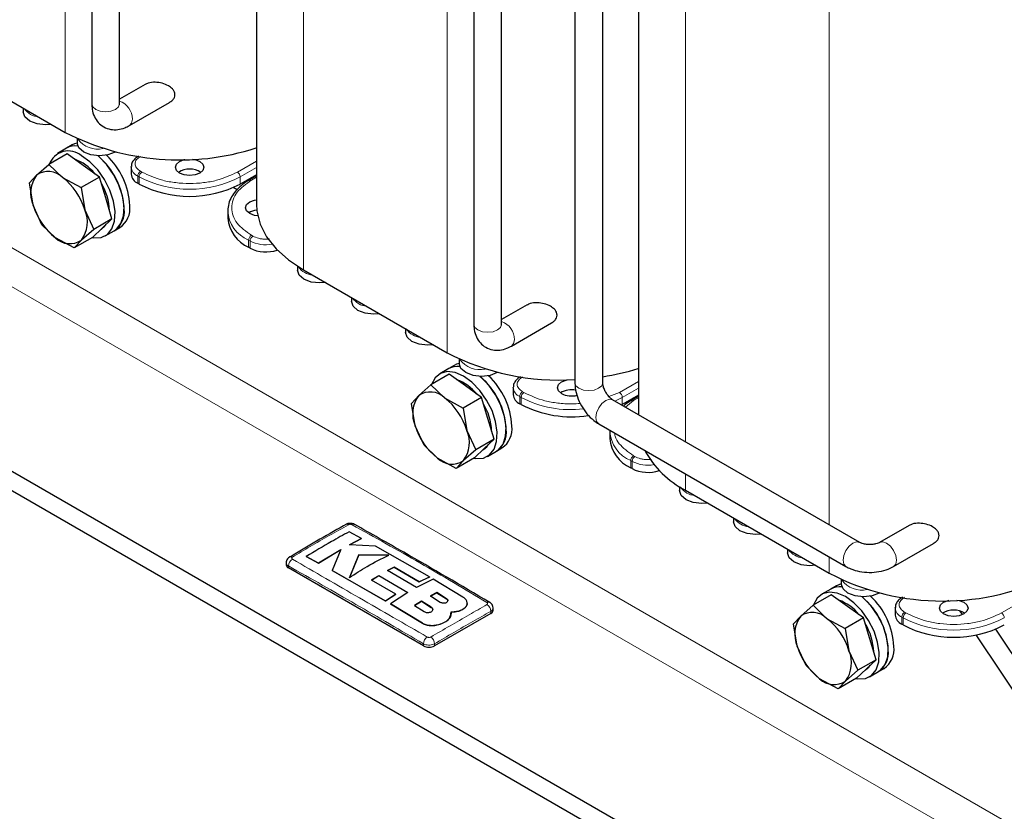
# Model space of a CAD drawing. Header units: millimetres. Extents: x 5 to 418, y 2 to 292.
# Tile 22 of 48: x 239 to 282, y 57 to 92. Entities that reach past the tile are written whole.
import ezdxf

# ---------------------------------------------------------------- set-up
doc = ezdxf.new("R2010")
doc.units = ezdxf.units.MM

msp = doc.modelspace()

# ---------------------------------------------------------------- linework, layer by layer
at = {"color": 7, "linetype": 'Continuous', "lineweight": 25}
for p, q in [((241.7057, 114.1695), (241.7057, 88.5056)), ((242.9307, 88.5056), (242.9307, 113.966)), ((248.959, 110.2308), (248.959, 84.076)), ((258.5349, 103.8826), (258.5349, 78.7903)), ((259.7599, 78.7903), (259.7599, 103.8826)), ((262.9897, 101.8825), (262.9897, 76.2187)), ((264.2147, 76.2187), (264.2147, 101.8825)), ((265.7882, 100.5156), (265.7882, 74.8066)), ((234.2007, 90.9052), (240.5363, 87.2477)), ((244.052, 89.3564), (242.9307, 88.7091)), ((243.3669, 87.5464), (245.1265, 88.5622)), ((238.6901, 88.3135), (238.6901, 88.1477)), ((241.066, 86.9714), (241.066, 86.7761)), ((240.6001, 86.5508), (240.2041, 86.3222)), ((240.8476, 86.6937), (240.6001, 86.5508)), ((242.75, 86.3825), (242.739, 86.3761)), ((240.6243, 86.3015), (239.8192, 85.8367)), ((241.3333, 85.79), (240.6243, 86.3015)), ((239.2775, 85.364), (239.8192, 85.8367)), ((239.8192, 85.8367), (240.4176, 85.2613)), ((242.0422, 85.2784), (241.3333, 85.79)), ((243.4419, 85.7189), (243.4424, 85.7367)), ((243.4419, 85.7189), (243.4419, 85.4045)), ((238.9568, 85.0189), (239.2775, 85.364)), ((239.124, 84.0347), (238.9568, 85.0189)), ((240.4176, 85.2613), (241.237, 84.8136)), ((242.0422, 85.2784), (241.237, 84.8136)), ((242.3199, 84.3579), (242.0422, 85.2784)), ((248.959, 85.3807), (248.2456, 84.9688)), ((248.959, 85.3256), (248.6531, 85.149)), ((248.6531, 85.149), (248.6552, 85.1501)), ((248.7508, 85.2054), (248.7031, 85.2329)), ((241.237, 84.8136), (241.4042, 83.8293)), ((243.7908, 84.9688), (243.7289, 85.0045)), ((248.1068, 84.7199), (247.9423, 84.8149)), ((242.5976, 83.4375), (242.3199, 84.3579)), ((239.5122, 83.1781), (239.124, 84.0347)), ((241.4042, 83.8293), (241.7925, 82.9727)), ((247.6942, 83.783), (247.6942, 83.4686)), ((242.5976, 83.4375), (241.7925, 82.9727)), ((242.1665, 83.0286), (242.5976, 83.4375)), ((240.1106, 82.6027), (239.5122, 83.1781)), ((241.7925, 82.9727), (241.2508, 82.5)), ((241.7353, 82.6197), (242.1665, 83.0286)), ((242.115, 82.9798), (242.129, 82.9879)), ((242.304, 82.6848), (242.6999, 82.9134)), ((242.6999, 82.9134), (242.9474, 83.0563)), ((240.9301, 82.1549), (240.1106, 82.6027)), ((241.7353, 82.6197), (240.9301, 82.1549)), ((241.2508, 82.5), (240.9301, 82.1549)), ((281.0005, 47.5846), (220.8611, 82.3023)), ((248.6787, 82.1471), (248.6168, 82.1828)), ((281.0005, 46.7272), (220.8611, 81.445)), ((250.7675, 81.3498), (250.7675, 81.1756)), ((251.0298, 81.19), (257.3655, 77.5325)), ((253.1434, 79.9698), (253.1434, 79.804)), ((260.8812, 79.6411), (259.7599, 78.9938)), ((255.5193, 78.5983), (255.5193, 78.4324)), ((260.1961, 77.8311), (261.9556, 78.8469)), ((257.8952, 77.2561), (257.8952, 77.0609)), ((257.4293, 76.8355), (257.0333, 76.6069)), ((257.6767, 76.9784), (257.4293, 76.8355)), ((257.4535, 76.5863), (256.6483, 76.1214)), ((258.1624, 76.0747), (257.4535, 76.5863)), ((259.5792, 76.6672), (259.5681, 76.6608)), ((262.9773, 76.3524), (262.9897, 76.3508)), ((256.1066, 75.6488), (256.6483, 76.1214)), ((256.6483, 76.1214), (257.2467, 75.5461)), ((258.8713, 75.5631), (258.1624, 76.0747)), ((260.271, 76.0037), (260.2715, 76.0214)), ((260.271, 76.0037), (260.271, 75.6893)), ((255.7859, 75.3037), (256.1066, 75.6488)), ((257.2467, 75.5461), (258.0661, 75.0983)), ((258.8713, 75.5631), (258.0661, 75.0983)), ((259.1491, 74.6427), (258.8713, 75.5631)), ((265.7882, 75.6654), (265.0747, 75.2535)), ((265.7882, 75.6104), (265.4822, 75.4337)), ((265.5799, 75.4901), (265.5322, 75.5176)), ((255.9531, 74.3194), (255.7859, 75.3037)), ((258.0661, 75.0983), (258.2334, 74.1141)), ((260.6199, 75.2535), (260.5581, 75.2893)), ((275.5403, 69.1768), (264.6508, 75.4631)), ((265.4822, 75.4337), (265.4843, 75.4349)), ((259.4268, 73.7222), (259.1491, 74.6427)), ((256.3414, 73.4628), (255.9531, 74.3194)), ((264.0384, 74.4022), (274.9278, 68.1159)), ((258.2334, 74.1141), (258.6216, 73.2574)), ((264.5233, 74.0678), (264.5233, 73.7534)), ((256.9398, 72.8874), (256.3414, 73.4628)), ((258.5644, 72.9045), (258.9956, 73.3134)), ((259.4268, 73.7222), (258.6216, 73.2574)), ((258.9956, 73.3134), (259.4268, 73.7222)), ((259.5291, 73.1981), (259.7766, 73.341)), ((257.7592, 72.4397), (256.9398, 72.8874)), ((258.5644, 72.9045), (257.7592, 72.4397)), ((258.6216, 73.2574), (258.0799, 72.7847)), ((258.9442, 73.2646), (258.9581, 73.2727)), ((259.1331, 72.9695), (259.5291, 73.1981)), ((258.0799, 72.7847), (257.7592, 72.4397)), ((265.5078, 72.4318), (265.4459, 72.4675)), ((267.5967, 71.6345), (267.5967, 71.4603)), ((267.8589, 71.4747), (274.1946, 67.8172)), ((269.9725, 70.2546), (269.9725, 70.0887)), ((277.7103, 69.9258), (276.4128, 69.1768)), ((253.5834, 69.3505), (253.0391, 69.6452)), ((253.0556, 69.0709), (253.5834, 69.3505)), ((253.5834, 69.3448), (253.0556, 69.0651)), ((254.2028, 69.0113), (253.0556, 69.0709)), ((253.5834, 69.3505), (253.5834, 69.3448)), ((256.5781, 67.6557), (254.2028, 69.0113)), ((277.0252, 68.1159), (278.7848, 69.1317)), ((251.1549, 68.5586), (251.6989, 68.2652)), ((251.1549, 68.5586), (251.1549, 68.5528)), ((251.6989, 68.2594), (251.1549, 68.5528)), ((251.6989, 68.2652), (252.6836, 68.8631)), ((252.6836, 68.8574), (251.6989, 68.2594)), ((252.6836, 68.8631), (252.2981, 67.9381)), ((253.476, 68.6361), (253.0583, 67.6283)), ((253.0583, 67.6225), (253.476, 68.6304)), ((254.7932, 68.6226), (253.476, 68.6361)), ((253.476, 68.6361), (253.476, 68.6304)), ((253.476, 68.6304), (254.7932, 68.6169)), ((272.3484, 68.883), (272.3484, 68.7172)), ((250.2714, 68.2826), (250.2714, 68.1938)), ((251.6989, 68.2652), (251.6989, 68.2594)), ((256.3137, 64.622), (250.374, 68.0509)), ((252.2981, 67.9381), (254.6494, 66.5985)), ((252.2981, 67.9381), (252.2981, 67.9324)), ((254.6494, 66.5927), (252.2981, 67.9324)), ((254.0308, 67.5186), (254.3464, 67.7156)), ((254.3464, 67.7099), (254.0308, 67.5129)), ((254.3464, 67.7156), (255.6279, 66.9629)), ((254.3464, 67.7156), (254.3464, 67.7099)), ((255.6279, 66.9572), (254.3464, 67.7099)), ((254.7357, 67.9388), (255.0212, 68.0882)), ((255.0212, 68.0824), (254.7357, 67.9331)), ((256.0176, 67.1861), (254.7357, 67.9388)), ((255.0212, 68.0882), (256.131, 67.4403)), ((255.0212, 68.0882), (255.0212, 68.0824)), ((256.131, 67.4346), (255.0212, 68.0824)), ((255.0959, 66.8974), (254.0308, 67.5186)), ((256.7501, 67.5539), (256.0176, 67.1861)), ((256.131, 67.4403), (256.5781, 67.6557)), ((256.5781, 67.65), (256.131, 67.4346)), ((256.131, 67.4403), (256.131, 67.4346)), ((256.5781, 67.6557), (256.5781, 67.65)), ((258.0593, 66.7644), (256.7501, 67.5539)), ((274.5059, 67.2631), (274.2584, 67.1203)), ((274.7243, 67.5409), (274.7243, 67.3456)), ((254.6494, 66.5985), (255.0959, 66.8974)), ((255.0959, 66.8917), (254.6494, 66.5927)), ((255.6279, 66.9629), (254.8659, 66.4702)), ((255.0959, 66.8974), (255.0959, 66.8917)), ((256.9031, 66.9665), (256.6269, 66.8181)), ((256.6269, 66.8124), (256.9031, 66.9608)), ((256.6269, 66.8181), (257.0578, 66.5476)), ((257.334, 66.6983), (256.9031, 66.9665)), ((256.9031, 66.9665), (256.9031, 66.9608)), ((256.9031, 66.9608), (257.334, 66.6926)), ((274.2826, 66.871), (273.4775, 66.4062)), ((274.2584, 67.1203), (273.8624, 66.8917)), ((274.9916, 66.3594), (274.2826, 66.871)), ((276.4083, 66.9519), (276.3973, 66.9456)), ((254.6494, 66.5985), (254.6494, 66.5927)), ((254.8659, 66.4702), (256.2709, 65.62)), ((254.8659, 66.4702), (254.8659, 66.4644)), ((256.2709, 65.6142), (254.8659, 66.4644)), ((256.2315, 66.5914), (255.916, 66.3983)), ((255.916, 66.3926), (256.2315, 66.5857)), ((255.916, 66.3983), (256.3468, 66.1298)), ((256.6624, 66.3205), (256.2315, 66.5914)), ((256.2315, 66.5914), (256.2315, 66.5857)), ((256.2315, 66.5857), (256.6624, 66.3148)), ((258.2465, 66.4915), (258.2465, 66.4973)), ((272.9357, 65.9335), (273.4775, 66.4062)), ((273.4775, 66.4062), (274.0758, 65.8308)), ((275.7005, 65.8479), (274.9916, 66.3594)), ((259.2835, 66.0507), (256.8086, 64.622)), ((257.5097, 65.9251), (257.5432, 66.1165)), ((257.5354, 66.0663), (257.5097, 65.9194)), ((257.5467, 66.0656), (257.5467, 66.0713)), ((258.0593, 66.2377), (258.0593, 66.232)), ((259.386, 66.1936), (259.386, 66.2824)), ((272.6151, 65.5884), (272.9357, 65.9335)), ((277.1002, 66.2884), (277.1007, 66.3061)), ((277.1002, 66.2884), (277.1002, 65.974)), ((280.0644, 65.9947), (279.9616, 66.1483)), ((256.9189, 65.5381), (256.9189, 65.5324)), ((257.5097, 65.9251), (257.5097, 65.9194)), ((272.7823, 64.6042), (272.6151, 65.5884)), ((274.0758, 65.8308), (274.8953, 65.3831)), ((275.7005, 65.8479), (274.8953, 65.3831)), ((275.9782, 64.9274), (275.7005, 65.8479)), ((277.4491, 65.5383), (277.3872, 65.574)), ((274.8953, 65.3831), (275.0625, 64.3988)), ((288.7964, 52.9424), (280.6647, 65.0975)), ((289.5388, 53.371), (281.524, 65.3513)), ((276.2559, 64.007), (275.9782, 64.9274)), ((273.1705, 63.7475), (272.7823, 64.6042)), ((275.0625, 64.3988), (275.4507, 63.5422)), ((276.2559, 64.007), (275.4507, 63.5422)), ((275.8247, 63.5981), (276.2559, 64.007)), ((273.7689, 63.1722), (273.1705, 63.7475)), ((275.4507, 63.5422), (274.909, 63.0695)), ((275.3935, 63.1892), (275.8247, 63.5981)), ((275.7733, 63.5493), (275.7873, 63.5574)), ((275.9622, 63.2543), (276.3582, 63.4829)), ((276.3582, 63.4829), (276.6057, 63.6257)), ((274.5884, 62.7244), (273.7689, 63.1722)), ((275.3935, 63.1892), (274.5884, 62.7244)), ((274.909, 63.0695), (274.5884, 62.7244))]:
    msp.add_line(p, q, dxfattribs=at)
at = {"color": 7, "linetype": 'Continuous', "lineweight": 18}
for p, q in [((240.5363, 114.0548), (240.5363, 87.2477)), ((251.0298, 107.997), (251.0298, 81.19)), ((257.3655, 104.3395), (257.3655, 77.5325)), ((267.8589, 98.2818), (267.8589, 73.6111)), ((274.1946, 94.6243), (274.1946, 69.9536)), ((288.7964, 52.9424), (228.6569, 87.6602)), ((288.0539, 51.6564), (227.9145, 86.3742)), ((242.739, 86.3761), (242.739, 86.3852)), ((248.959, 85.9808), (248.1218, 85.4975)), ((243.9145, 85.4975), (243.8527, 85.5332)), ((248.2456, 85.2832), (248.959, 85.695)), ((243.7908, 85.2832), (243.7289, 85.3189)), ((243.7289, 85.0045), (243.7289, 85.3189)), ((243.7908, 84.9688), (243.7908, 85.2832)), ((248.2456, 84.9688), (248.2456, 85.2832)), ((248.7405, 85.1403), (248.959, 85.2664)), ((248.6787, 82.4614), (248.6168, 82.4972)), ((248.6168, 82.1828), (248.6168, 82.4972)), ((248.6787, 82.4614), (248.6787, 82.1471)), ((248.8024, 82.6758), (248.7405, 82.7115)), ((259.5681, 76.6608), (259.5681, 76.6699)), ((265.7882, 76.2655), (264.951, 75.7822)), ((265.0747, 75.5679), (265.7882, 75.9798)), ((260.6199, 75.5679), (260.5581, 75.6036)), ((260.5581, 75.2893), (260.5581, 75.6036)), ((260.6199, 75.2535), (260.6199, 75.5679)), ((260.7437, 75.7822), (260.6818, 75.8179)), ((264.951, 75.7822), (264.4902, 75.6015)), ((265.0747, 75.5679), (264.7514, 75.4051)), ((265.0747, 75.2535), (265.0747, 75.5679)), ((265.5697, 75.4251), (265.7882, 75.5512)), ((265.2246, 75.1319), (265.5697, 75.4251)), ((296.2829, 74.4392), (281.7801, 66.067)), ((265.6316, 72.9605), (265.5697, 72.9962)), ((265.5078, 72.7462), (265.4459, 72.7819)), ((265.4459, 72.4675), (265.4459, 72.7819)), ((265.5078, 72.7462), (265.5078, 72.4318)), ((267.8589, 72.1967), (267.8589, 71.4747)), ((274.1946, 68.5392), (274.1946, 67.8172)), ((250.374, 68.0509), (250.374, 68.1401)), ((276.3973, 66.9456), (276.3973, 66.9547)), ((257.334, 66.6983), (257.334, 66.6926)), ((256.6624, 66.3205), (256.6624, 66.3148)), ((259.2835, 66.0507), (259.2835, 66.1399)), ((277.5728, 66.067), (277.511, 66.1027)), ((256.2709, 65.62), (256.2709, 65.6142)), ((277.4491, 65.8526), (277.3872, 65.8884)), ((277.3872, 65.574), (277.3872, 65.8884)), ((277.4491, 65.5383), (277.4491, 65.8526)), ((256.3137, 64.622), (256.3137, 64.7112)), ((256.8086, 64.622), (256.8086, 64.7111))]:
    msp.add_line(p, q, dxfattribs=at)
at = {"color": 7, "linetype": 'Continuous', "lineweight": 18, "flags": 128}
for points in [[(241.7057, 88.5056), (241.7524, 88.3703), (241.8851, 88.2556), (242.0839, 88.1789), (242.3182, 88.152), (242.5526, 88.1789), (242.7514, 88.2556)], [(242.7514, 88.2556), (242.8841, 88.3703), (242.9307, 88.5056)], [(243.367, 87.5465), (243.4608, 87.6545), (243.4938, 87.8268)], [(258.5349, 78.7903), (258.5815, 78.655), (258.7143, 78.5403), (258.913, 78.4637), (259.1474, 78.4368), (259.3818, 78.4637), (259.5805, 78.5403)], [(259.5805, 78.5403), (259.7133, 78.655), (259.7599, 78.7903)], [(260.1962, 77.8312), (260.29, 77.9392), (260.323, 78.1116)], [(262.9897, 76.2187), (263.0363, 76.0834), (263.1691, 75.9686)], [(263.1691, 75.9686), (263.3678, 75.892), (263.6022, 75.8651), (263.8366, 75.892), (264.0353, 75.9686), (264.168, 76.0834), (264.2147, 76.2187)], [(263.9115, 74.6827), (263.9445, 74.8931), (264.0384, 75.1095), (264.1789, 75.2991), (264.3446, 75.4328), (264.5104, 75.4904), (264.6508, 75.4631)], [(264.0384, 74.4022), (264.0384, 74.4022), (263.9445, 74.5103), (263.9115, 74.6827)], [(274.801, 68.3963), (274.8339, 68.6067), (274.9278, 68.8232), (275.0683, 69.0127), (275.2341, 69.1465), (275.3998, 69.2041), (275.5403, 69.1768), (275.5412, 69.1763)], [(277.1521, 68.3963), (277.1191, 68.6067), (277.0252, 68.8232), (276.8847, 69.0127), (276.719, 69.1465), (276.5533, 69.2041), (276.4127, 69.1768), (276.4114, 69.176)], [(274.9278, 68.1159), (274.8339, 68.224), (274.801, 68.3963)], [(277.0253, 68.1159), (277.1191, 68.224), (277.1521, 68.3963)]]:
    msp.add_lwpolyline(points, dxfattribs=at)
at = {"color": 7, "linetype": 'Continuous', "lineweight": 25, "flags": 128}
for points in [[(239.924, 87.6012), (239.6701, 87.5819), (239.2951, 87.625), (238.9772, 87.7476), (238.7647, 87.9312), (238.6901, 88.1477)], [(241.066, 86.7757), (240.951, 86.7426), (240.8476, 86.6937)], [(242.739, 86.3761), (242.421, 86.2534), (242.046, 86.2104), (241.671, 86.2534), (241.353, 86.3761), (241.1406, 86.5596), (241.066, 86.7761)], [(241.7141, 82.6075), (241.8007, 82.5936), (242.1269, 82.6124), (242.3982, 82.75), (242.5977, 82.9978), (242.7127, 83.3401), (242.736, 83.7556), (242.6663, 84.2181), (242.5078, 84.6985), (242.2706, 85.1667), (241.9694, 85.5932), (241.6233, 85.9512), (241.2541, 86.2182)], [(242.6999, 82.9134), (242.7942, 82.9786), (242.9936, 83.2263), (243.1087, 83.5687), (243.132, 83.9842), (243.0623, 84.4467), (242.9038, 84.9271), (242.6665, 85.3953), (242.3654, 85.8217), (242.0193, 86.1798), (241.9823, 86.2116)], [(245.5727, 85.4546), (245.4361, 85.5726), (245.3882, 85.7118), (245.4361, 85.851), (245.5727, 85.969), (245.7771, 86.0478), (245.8119, 86.0554)], [(246.1482, 86.0677), (246.2593, 86.0478), (246.4637, 85.969), (246.6002, 85.851), (246.6482, 85.7118), (246.6002, 85.5726), (246.4637, 85.4546), (246.2593, 85.3758), (246.0182, 85.3481), (245.7771, 85.3758), (245.5727, 85.4546), (245.5727, 85.4546)], [(248.6663, 83.6687), (248.5297, 83.7867), (248.4818, 83.9259), (248.5297, 84.0651), (248.6663, 84.1831), (248.8707, 84.2619), (248.959, 84.2787)], [(248.959, 84.076), (248.9771, 83.7848), (249.1206, 83.2084), (249.4048, 82.6497), (249.8239, 82.12), (250.3692, 81.6301), (251.0298, 81.19)], [(249.0143, 83.5666), (248.8707, 83.5899), (248.6663, 83.6687)], [(242.129, 82.9879), (242.2737, 83.1052), (242.3428, 83.1959)], [(252.0014, 80.6291), (251.7475, 80.6098), (251.3725, 80.6529), (251.0546, 80.7755), (250.8421, 80.9591), (250.7675, 81.1756)], [(254.3772, 79.2576), (254.1234, 79.2382), (253.7484, 79.2813), (253.4304, 79.4039), (253.218, 79.5875), (253.1434, 79.804)], [(256.7531, 77.886), (256.4993, 77.8667), (256.1242, 77.9097), (255.8063, 78.0324), (255.5939, 78.2159), (255.5193, 78.4324)], [(257.8952, 77.0604), (257.7801, 77.0273), (257.6767, 76.9784)], [(259.5681, 76.6608), (259.2502, 76.5382), (258.8752, 76.4951), (258.5001, 76.5382), (258.1822, 76.6608), (257.9698, 76.8444), (257.8952, 77.0609)], [(258.0832, 76.503), (257.7139, 76.6623), (257.3678, 76.7038), (257.0667, 76.625), (256.8294, 76.4308), (256.6714, 76.1348)], [(258.5433, 72.8923), (258.6298, 72.8783), (258.956, 72.8971), (259.2273, 73.0347), (259.4268, 73.2825), (259.5418, 73.6249), (259.5652, 74.0404), (259.4954, 74.5028), (259.337, 74.9833), (259.0997, 75.4514), (258.7986, 75.8779), (258.4525, 76.2359), (258.0832, 76.503)], [(259.5291, 73.1981), (259.6233, 73.2633), (259.8228, 73.5111), (259.9378, 73.8535), (259.9612, 74.269), (259.8914, 74.7314), (259.7329, 75.2119), (259.4957, 75.68), (259.1945, 76.1065), (258.8485, 76.4645), (258.8114, 76.4963)], [(262.4018, 75.7394), (262.2653, 75.8574), (262.2173, 75.9965), (262.2653, 76.1357), (262.4018, 76.2537), (262.6062, 76.3325), (262.641, 76.3402)], [(258.9581, 73.2727), (259.1028, 73.3899), (259.172, 73.4806)], [(268.8305, 70.9139), (268.5767, 70.8946), (268.2016, 70.9376), (267.8837, 71.0603), (267.6713, 71.2438), (267.5967, 71.4603)], [(271.2064, 69.5423), (270.9525, 69.523), (270.5775, 69.5661), (270.2596, 69.6887), (270.0471, 69.8722), (269.9725, 70.0887)], [(273.5823, 68.1707), (273.3284, 68.1514), (272.9534, 68.1945), (272.6355, 68.3171), (272.423, 68.5007), (272.3484, 68.7172)], [(274.7243, 67.3452), (274.6093, 67.3121), (274.5059, 67.2631)], [(276.3973, 66.9456), (276.0793, 66.8229), (275.7043, 66.7799), (275.3293, 66.8229), (275.0113, 66.9456), (274.7989, 67.1291), (274.7243, 67.3456)], [(274.9123, 66.7877), (274.543, 66.947), (274.197, 66.9886), (273.8958, 66.9098), (273.6586, 66.7156), (273.5006, 66.4195)], [(275.3724, 63.177), (275.459, 63.1631), (275.7852, 63.1819), (276.0565, 63.3195), (276.2559, 63.5672), (276.371, 63.9096), (276.3943, 64.3251), (276.3246, 64.7876), (276.1661, 65.268), (275.9288, 65.7362), (275.6277, 66.1626), (275.2816, 66.5207), (274.9123, 66.7877)], [(276.3582, 63.4829), (276.4525, 63.5481), (276.6519, 63.7958), (276.7669, 64.1382), (276.7903, 64.5537), (276.7206, 65.0162), (276.5621, 65.4966), (276.3248, 65.9648), (276.0237, 66.3912), (275.6776, 66.7493), (275.6405, 66.7811)], [(279.231, 66.0241), (279.0944, 66.1421), (279.0465, 66.2813), (279.0944, 66.4205), (279.231, 66.5385), (279.4354, 66.6173), (279.4701, 66.6249)], [(279.8065, 66.6371), (279.9176, 66.6173), (280.1219, 66.5385), (280.2585, 66.4205), (280.3065, 66.2813), (280.2585, 66.1421), (280.1219, 66.0241), (279.9176, 65.9453), (279.6765, 65.9176), (279.4354, 65.9453), (279.231, 66.0241)], [(275.7873, 63.5574), (275.932, 63.6747), (276.0011, 63.7653)]]:
    msp.add_lwpolyline(points, dxfattribs=at)
at = {"color": 7, "linetype": 'Continuous', "lineweight": 18}
for centre, radius, start, end in [((242.641, 87.8269), 0.8528, 359.9942, 70.14035), ((239.4639, 88.8193), 0.9002, 216.39433, 263.61104), ((241.9648, 87.5679), 1.0636, 214.94018, 283.23245), ((243.9323, 85.7678), 0.4929, 185.6948, 245.62534), ((243.9976, 85.3067), 0.2689, 122.60548, 177.39452), ((244.0595, 85.2709), 0.2689, 122.60548, 177.39452), ((247.9769, 85.2709), 0.2689, 2.60548, 57.39452), ((246.0182, 89.582), 4.8416, 242.60967, 297.39033), ((248.6889, 85.0678), 0.089, 54.55818, 112.31507), ((249.1982, 83.8875), 1.507, 183.60804, 247.30582), ((248.8855, 82.4849), 0.2689, 122.60548, 177.39452), ((248.9473, 82.4492), 0.2689, 122.60548, 177.39452), ((249.3713, 83.8026), 1.5095, 242.68545, 280.55794), ((251.5388, 81.84), 0.8928, 215.50491, 263.72004), ((253.9172, 80.4756), 0.9002, 216.39433, 263.61104), ((256.293, 79.104), 0.9002, 216.39433, 263.61104), ((259.4702, 78.1117), 0.8528, 359.9942, 70.14035), ((258.794, 77.8527), 1.0636, 214.94018, 283.23245), ((260.7615, 76.0526), 0.4929, 185.6948, 245.62534), ((260.8267, 75.5914), 0.2689, 122.60548, 177.39452), ((260.8886, 75.5557), 0.2689, 122.60548, 177.39452), ((262.8119, 79.7433), 4.7157, 242.30191, 276.70263), ((264.806, 75.5557), 0.2689, 2.60548, 57.39452), ((265.5181, 75.3526), 0.089, 54.55818, 112.31507), ((266.0273, 74.1722), 1.507, 183.60804, 247.30582), ((265.7146, 72.7697), 0.2689, 122.60548, 177.39452), ((265.7765, 72.734), 0.2689, 122.60548, 177.39452), ((266.2005, 74.0874), 1.5095, 242.68545, 280.55794), ((268.3679, 72.1247), 0.8928, 215.50491, 263.72004), ((253.2402, 69.8575), 0.1213, 64.38698, 124.52497), ((270.7463, 70.7603), 0.9002, 216.39433, 263.61104), ((273.1222, 69.3888), 0.9002, 216.39433, 263.61104), ((250.7473, 68.1274), 0.3736, 123.32255, 178.05861), ((275.6231, 68.1374), 1.0636, 214.94018, 283.23245), ((258.91, 66.1271), 0.3737, 1.96162, 56.68054), ((277.5906, 66.3373), 0.4929, 185.6948, 245.62534), ((277.6559, 65.8761), 0.2689, 122.60548, 177.39452), ((277.7177, 65.8404), 0.2689, 122.60548, 177.39452), ((281.6352, 65.8404), 0.2689, 2.60548, 57.39452), ((279.6765, 70.1515), 4.8416, 242.60967, 297.39033), ((256.6945, 64.6888), 0.3815, 123.12783, 176.6323), ((256.4279, 64.6889), 0.3814, 3.34751, 56.86931)]:
    msp.add_arc(centre, radius, start, end, dxfattribs=at)
at = {"color": 7, "linetype": 'Continuous', "lineweight": 25}
for centre, radius, start, end in [((245.5751, 97.0786), 11.0469, 242.86292, 287.78246), ((240.6785, 85.5358), 0.8927, 49.85836, 160.6856), ((240.9847, 85.8602), 0.7904, 82.08822, 119.11163), ((240.9878, 85.8433), 0.8068, 82.47581, 118.72404), ((240.318, 84.2482), 1.9231, 37.72849, 70.6422), ((239.8817, 83.7227), 3.2568, 2.67776, 49.83662), ((240.1017, 83.8519), 3.2849, 2.89361, 46.62771), ((239.7863, 84.6334), 0.8903, 44.84871, 124.85827), ((246.0182, 84.7331), 0.8959, 56.84865, 123.15135), ((240.3455, 84.5672), 1.3326, 143.2761, 203.55326), ((238.7014, 83.023), 2.8205, 16.61136, 52.522), ((239.9111, 83.6867), 2.5825, 2.27778, 31.30281), ((243.9323, 85.4535), 0.4929, 185.6948, 245.62534), ((246.0182, 89.2676), 4.8416, 242.60967, 297.39033), ((241.8268, 84.841), 2.8205, 196.61136, 232.522), ((240.1827, 83.2968), 1.3326, 323.2761, 23.55326), ((242.1315, 83.7497), 1.0112, 304.20343, 7.10875), ((242.379, 83.8926), 1.0112, 304.20343, 7.10875), ((249.0518, 83.052), 0.7754, 95.86133, 123.67711), ((249.2706, 83.6258), 1.5843, 185.6948, 245.62534), ((240.7419, 83.2306), 0.8903, 224.84871, 304.85827), ((249.3762, 83.496), 1.5186, 242.65875, 289.32717), ((262.2971, 87.0511), 10.7203, 242.61134, 273.63806), ((257.8138, 76.145), 0.7904, 82.08822, 119.11163), ((257.817, 76.1281), 0.8068, 82.47581, 118.72404), ((262.636, 86.7722), 10.4133, 278.71945, 287.561), ((257.1472, 74.533), 1.9231, 37.72849, 70.6422), ((256.7109, 74.0075), 3.2568, 2.67776, 49.83662), ((256.9309, 74.1366), 3.2849, 2.89361, 46.62771), ((262.8413, 74.9964), 0.9108, 77.99468, 122.0983), ((257.1747, 74.8519), 1.3326, 143.2761, 203.55326), ((256.6155, 74.9182), 0.8903, 44.84871, 124.85827), ((255.5305, 73.3077), 2.8205, 16.61136, 52.522), ((260.7615, 75.7382), 0.4929, 185.6948, 245.62534), ((262.8504, 76.6165), 0.9852, 242.91727, 283.94705), ((256.7402, 73.9714), 2.5825, 2.27778, 31.30281), ((262.8395, 79.5471), 4.8333, 242.66328, 278.78475), ((258.656, 75.1258), 2.8205, 196.61136, 232.522), ((259.2081, 74.1773), 1.0112, 304.20343, 7.10875), ((257.0118, 73.5816), 1.3326, 323.2761, 23.55326), ((258.9606, 74.0345), 1.0112, 304.20343, 7.10875), ((266.0998, 73.9106), 1.5843, 185.6948, 245.62534), ((257.571, 73.5153), 0.8903, 224.84871, 304.85827), ((269.8583, 75.3123), 4.3272, 208.71535, 242.48078), ((266.2053, 73.7808), 1.5186, 242.65875, 289.32717), ((252.9521, 69.8568), 0.122, 55.56316, 114.46716), ((250.4733, 68.4272), 0.1207, 55.21819, 114.71129), ((250.4466, 68.2113), 0.176, 185.6948, 245.62534), ((279.1939, 77.4172), 10.8237, 242.49143, 297.50857), ((274.643, 66.4297), 0.7904, 82.08822, 119.11163), ((274.6461, 66.4128), 0.8068, 82.47581, 118.72404), ((273.76, 64.4214), 3.2849, 2.89361, 46.62771), ((259.1836, 66.4309), 0.1171, 62.68013, 125.64176), ((273.9763, 64.8177), 1.9231, 37.72849, 70.6422), ((273.54, 64.2922), 3.2568, 2.67776, 49.83662), ((259.2109, 66.2111), 0.176, 294.37466, 354.3052), ((274.0038, 65.1367), 1.3326, 143.2761, 203.55326), ((273.4446, 65.2029), 0.8903, 44.84871, 124.85827), ((277.5906, 66.0229), 0.4929, 185.6948, 245.62534), ((279.6765, 65.3025), 0.8959, 56.84865, 123.15135), ((272.3597, 63.5925), 2.8205, 16.61136, 52.522), ((273.5693, 64.2562), 2.5825, 2.27778, 31.30281), ((279.6765, 69.8371), 4.8416, 242.60967, 297.39033), ((256.5611, 65.0997), 0.538, 242.60967, 297.39033), ((275.4851, 65.4105), 2.8205, 196.61136, 232.522), ((273.8409, 63.8663), 1.3326, 323.2761, 23.55326), ((275.7898, 64.3192), 1.0112, 304.20343, 7.10875), ((276.0373, 64.4621), 1.0112, 304.20343, 7.10875), ((274.4002, 63.8001), 0.8903, 224.84871, 304.85827)]:
    msp.add_arc(centre, radius, start, end, dxfattribs=at)
for points, knots in [([(245.3724, 88.9113), (245.366, 88.957), (245.3534, 89.0482), (245.2514, 89.1847), (245.0728, 89.3171), (244.8082, 89.4199), (244.4973, 89.4638), (244.2274, 89.443), (244.0992, 89.3743), (244.055, 89.3506)], [0, 0, 0, 0, 0.0996208, 0.1987576, 0.3385616, 0.5195535, 0.7027865, 0.897546, 1, 1, 1, 1]), ([(241.7057, 88.5056), (241.7092, 88.4268), (241.7178, 88.2329), (241.8045, 87.9477), (241.9802, 87.6754), (242.2317, 87.4725), (242.5347, 87.3637), (242.8552, 87.3566), (243.1342, 87.4251), (243.2985, 87.5108), (243.3669, 87.5464)], [0, 0, 0, 0, 0.0972926, 0.2392624, 0.372582, 0.5030695, 0.6405206, 0.7715619, 0.9049462, 1, 1, 1, 1]), ([(242.9335, 88.4632), (242.9335, 88.4622), (242.9334, 88.4603), (242.9316, 88.4907), (242.9307, 88.5056)], [0, 0, 0, 0, 0.5072169, 1, 1, 1, 1]), ([(245.124, 88.566), (245.1722, 88.5961), (245.2665, 88.6548), (245.355, 88.7797), (245.3668, 88.8694), (245.3724, 88.9113)], [0, 0, 0, 0, 0.3589832, 0.7011024, 1, 1, 1, 1]), ([(243.7669, 86.1978), (243.7212, 86.1693), (243.6203, 86.1064), (243.5115, 85.9739), (243.4432, 85.8431), (243.4506, 85.762), (243.4524, 85.7414)], [0, 0, 0, 0, 0.2554065, 0.5640353, 0.8895521, 1, 1, 1, 1]), ([(248.6566, 85.1467), (248.6334, 85.1347), (248.4972, 85.0638), (248.2886, 84.905), (248.0401, 84.67), (247.8518, 84.4027), (247.7216, 84.1081), (247.7042, 83.8994), (247.6954, 83.7935)], [0, 0, 0, 0, 0.03766979, 0.22153771, 0.40860829, 0.59956564, 0.79680311, 1, 1, 1, 1]), ([(262.2015, 79.196), (262.1952, 79.2417), (262.1826, 79.3329), (262.0806, 79.4694), (261.902, 79.6018), (261.6373, 79.7047), (261.3265, 79.7486), (261.0566, 79.7278), (260.9283, 79.6591), (260.8841, 79.6354)], [0, 0, 0, 0, 0.0996208, 0.1987576, 0.3385616, 0.5195535, 0.7027865, 0.897546, 1, 1, 1, 1]), ([(261.9531, 78.8507), (262.0014, 78.8808), (262.0957, 78.9396), (262.1841, 79.0644), (262.196, 79.1542), (262.2015, 79.196)], [0, 0, 0, 0, 0.3589832, 0.7011024, 1, 1, 1, 1]), ([(258.5349, 78.7903), (258.5384, 78.7115), (258.547, 78.5176), (258.6336, 78.2324), (258.8093, 77.9601), (259.0609, 77.7573), (259.3638, 77.6485), (259.6843, 77.6413), (259.9633, 77.7098), (260.1277, 77.7955), (260.1961, 77.8311)], [0, 0, 0, 0, 0.0972926, 0.2392624, 0.372582, 0.5030695, 0.6405206, 0.7715619, 0.9049462, 1, 1, 1, 1]), ([(259.7627, 78.748), (259.7626, 78.747), (259.7626, 78.7451), (259.7608, 78.7754), (259.7599, 78.7903)], [0, 0, 0, 0, 0.5072169, 1, 1, 1, 1]), ([(260.5961, 76.4825), (260.5504, 76.454), (260.4495, 76.3911), (260.3406, 76.2586), (260.2723, 76.1278), (260.2797, 76.0467), (260.2816, 76.0262)], [0, 0, 0, 0, 0.2554065, 0.5640353, 0.8895521, 1, 1, 1, 1]), ([(262.9897, 76.2187), (262.9929, 76.1416), (263.0018, 75.9333), (263.0903, 75.5852), (263.2669, 75.1933), (263.5145, 74.8357), (263.7789, 74.5688), (263.9656, 74.4489), (264.0384, 74.4022)], [0, 0, 0, 0, 0.1111165, 0.3002711, 0.48994, 0.6807978, 0.8756163, 1, 1, 1, 1]), ([(264.6508, 75.4631), (264.6331, 75.4743), (264.5911, 75.5007), (264.4995, 75.5836), (264.3956, 75.7123), (264.3013, 75.8749), (264.24, 76.0367), (264.2167, 76.1557), (264.2152, 76.2015), (264.2147, 76.2187)], [0, 0, 0, 0, 0.1066168, 0.2516293, 0.4118388, 0.5849729, 0.7621543, 0.9111188, 1, 1, 1, 1]), ([(265.4857, 75.4315), (265.4625, 75.4194), (265.3261, 75.3487), (265.2165, 75.261), (265.1256, 75.1883)], [0, 0, 0, 0, 0.1700378, 1, 1, 1, 1]), ([(252.9017, 69.9677), (252.8656, 69.9474), (252.0396, 69.4834), (251.2131, 68.9974), (250.4227, 68.5328)], [0, 0, 0, 0, 0.0437347, 1, 1, 1, 1]), ([(253.2896, 69.9662), (253.2863, 69.9689), (253.257, 69.9926), (253.1759, 70.0123), (253.052, 70.0213), (252.9526, 69.9999), (252.9079, 69.97), (252.9027, 69.9665)], [0, 0, 0, 0, 0.0314747, 0.2834631, 0.5952218, 0.9527506, 1, 1, 1, 1]), ([(259.2348, 66.5314), (257.972, 67.276), (255.9907, 68.4443), (254.0095, 69.5599), (253.2909, 69.9645)], [0, 0, 0, 0, 0.637324, 1, 1, 1, 1]), ([(279.0306, 69.4808), (279.0243, 69.5265), (279.0117, 69.6177), (278.9097, 69.7542), (278.7311, 69.8866), (278.4665, 69.9894), (278.1556, 70.0333), (277.8857, 70.0125), (277.7575, 69.9438), (277.7132, 69.9201)], [0, 0, 0, 0, 0.0996208, 0.1987576, 0.3385616, 0.5195535, 0.7027865, 0.897546, 1, 1, 1, 1]), ([(253.0391, 69.6452), (252.7814, 69.503), (252.1534, 69.1565), (251.5253, 68.7804), (251.1549, 68.5586)], [0, 0, 0, 0, 0.4103295, 1, 1, 1, 1]), ([(278.7823, 69.1355), (278.8305, 69.1655), (278.9248, 69.2243), (279.0133, 69.3491), (279.0251, 69.4389), (279.0306, 69.4808)], [0, 0, 0, 0, 0.3589832, 0.7011024, 1, 1, 1, 1]), ([(276.4128, 69.1768), (276.3942, 69.167), (276.3503, 69.1439), (276.2327, 69.1059), (276.0693, 69.0803), (275.8813, 69.08), (275.7105, 69.1077), (275.5958, 69.1471), (275.5554, 69.1687), (275.5403, 69.1768)], [0, 0, 0, 0, 0.10661569, 0.25162683, 0.41184185, 0.58498359, 0.76217018, 0.9111269, 1, 1, 1, 1]), ([(250.4236, 68.5354), (250.4195, 68.5336), (250.3823, 68.5174), (250.3296, 68.4609), (250.2785, 68.3742), (250.2756, 68.311), (250.2743, 68.2828)], [0, 0, 0, 0, 0.0428539, 0.3934316, 0.7296541, 1, 1, 1, 1]), ([(253.0583, 67.6283), (253.3159, 67.7984), (253.8941, 68.1802), (254.4724, 68.4648), (254.7932, 68.6226)], [0, 0, 0, 0, 0.4454775, 1, 1, 1, 1]), ([(274.9278, 68.1159), (274.9962, 68.0802), (275.1811, 67.9837), (275.5267, 67.8863), (275.9544, 67.8433), (276.3879, 67.8789), (276.7512, 67.9745), (276.9484, 68.0762), (277.0252, 68.1159)], [0, 0, 0, 0, 0.1111186, 0.3002814, 0.4899566, 0.680819, 0.8756418, 1, 1, 1, 1]), ([(257.0578, 66.5476), (257.0749, 66.5386), (257.1091, 66.5206), (257.1743, 66.5077), (257.2408, 66.5072), (257.3026, 66.5201), (257.3522, 66.5445), (257.3842, 66.5777), (257.3949, 66.6159), (257.3832, 66.6547), (257.3582, 66.6822), (257.3386, 66.6952), (257.334, 66.6983)], [0, 0, 0, 0, 0.107578, 0.2151551, 0.3227414, 0.4302646, 0.5376806, 0.6449866, 0.752213, 0.8594107, 0.9666405, 1, 1, 1, 1]), ([(257.334, 66.6926), (257.3477, 66.6821), (257.3751, 66.661), (257.3921, 66.6307), (257.3894, 66.6138), (257.3888, 66.6097)], [0, 0, 0, 0, 0.4296303, 0.8592749, 1, 1, 1, 1]), ([(258.0593, 66.2377), (258.1051, 66.2692), (258.1967, 66.3322), (258.2543, 66.4555), (258.2419, 66.5819), (258.169, 66.6886), (258.0905, 66.7429), (258.0593, 66.7644)], [0, 0, 0, 0, 0.21459, 0.4291787, 0.6437975, 0.8584406, 1, 1, 1, 1]), ([(258.2385, 66.4918), (258.2385, 66.4637), (258.2383, 66.3937), (258.168, 66.3025), (258.0902, 66.252), (258.0593, 66.232)], [0, 0, 0, 0, 0.2882395, 0.7172485, 1, 1, 1, 1]), ([(259.3837, 66.282), (259.3845, 66.2868), (259.3906, 66.3264), (259.3658, 66.3981), (259.3131, 66.4784), (259.2647, 66.5214), (259.2359, 66.5357), (259.2347, 66.5363)], [0, 0, 0, 0, 0.0473154, 0.3874634, 0.6881179, 0.9868842, 1, 1, 1, 1]), ([(277.4252, 66.7673), (277.3795, 66.7388), (277.2786, 66.6759), (277.1698, 66.5433), (277.1015, 66.4126), (277.1088, 66.3315), (277.1107, 66.3109)], [0, 0, 0, 0, 0.2554065, 0.5640353, 0.8895521, 1, 1, 1, 1]), ([(256.3468, 66.1298), (256.3663, 66.1197), (256.4053, 66.0996), (256.4797, 66.0865), (256.5556, 66.0883), (256.6261, 66.1056), (256.6829, 66.1362), (256.7195, 66.1768), (256.732, 66.2229), (256.7188, 66.2692), (256.6903, 66.3017), (256.6678, 66.3169), (256.6624, 66.3205)], [0, 0, 0, 0, 0.1073587, 0.214721, 0.322003, 0.4292233, 0.5364373, 0.6436973, 0.7510459, 0.8585026, 0.9660513, 1, 1, 1, 1]), ([(256.6624, 66.3148), (256.6781, 66.3025), (256.7094, 66.278), (256.7289, 66.242), (256.7257, 66.2217), (256.725, 66.2168)], [0, 0, 0, 0, 0.4302445, 0.8604885, 1, 1, 1, 1]), ([(257.5432, 66.1165), (257.6195, 66.118), (257.772, 66.1212), (257.9476, 66.1734), (258.03, 66.2208), (258.0593, 66.2377)], [0, 0, 0, 0, 0.3919653, 0.7839447, 1, 1, 1, 1]), ([(258.0593, 66.232), (258.0036, 66.2026), (257.8922, 66.1439), (257.7031, 66.11), (257.5852, 66.1105), (257.5432, 66.1107)], [0, 0, 0, 0, 0.3915997, 0.7831923, 1, 1, 1, 1]), ([(256.2709, 65.62), (256.3227, 65.5939), (256.4261, 65.5418), (256.6234, 65.5091), (256.7929, 65.512), (256.8872, 65.5315), (256.9189, 65.5381)], [0, 0, 0, 0, 0.2851253, 0.5702516, 0.8553553, 1, 1, 1, 1]), ([(256.9189, 65.5324), (256.8549, 65.5211), (256.727, 65.4986), (256.5245, 65.5157), (256.3703, 65.5592), (256.296, 65.6004), (256.2709, 65.6142)], [0, 0, 0, 0, 0.285052, 0.570102, 0.8551915, 1, 1, 1, 1]), ([(256.9189, 65.5381), (257.0134, 65.5638), (257.2024, 65.6151), (257.4115, 65.7548), (257.4777, 65.8697), (257.5097, 65.9251)], [0, 0, 0, 0, 0.3407821, 0.6815687, 1, 1, 1, 1]), ([(257.5097, 65.9194), (257.4748, 65.8601), (257.405, 65.7415), (257.1904, 65.6049), (257.0073, 65.556), (256.9189, 65.5324)], [0, 0, 0, 0, 0.3408172, 0.6816417, 1, 1, 1, 1])]:
    msp.add_open_spline(points, degree=3, knots=knots, dxfattribs=at)
at = {"color": 7, "linetype": 'Continuous', "lineweight": 18}
for points, knots in [([(243.8527, 85.5332), (243.7887, 85.5789), (243.69, 85.6495), (243.6282, 85.767), (243.6112, 85.8618), (243.6282, 85.9565), (243.69, 86.074), (243.7887, 86.1447), (243.8527, 86.1904)], [0, 0, 0, 0, 0.23944295, 0.36964702, 0.49999993, 0.63020408, 0.76055705, 1, 1, 1, 1]), ([(248.1218, 85.4975), (247.8291, 85.3609), (247.3788, 85.1509), (246.6267, 85.0196), (246.0182, 84.9818), (245.4097, 85.0196), (244.6576, 85.1509), (244.2073, 85.3609), (243.9145, 85.4975)], [0, 0, 0, 0, 0.2394568, 0.3683607, 0.5, 0.6316393, 0.7605432, 1, 1, 1, 1]), ([(248.7405, 82.7115), (248.504, 82.8805), (248.1402, 83.1404), (247.9127, 83.5746), (247.8472, 83.9259), (247.9127, 84.2772), (248.1402, 84.7114), (248.504, 84.9713), (248.7405, 85.1403)], [0, 0, 0, 0, 0.2394568, 0.3683607, 0.5, 0.6316393, 0.7605432, 1, 1, 1, 1]), ([(249.5374, 82.5497), (249.5366, 82.5495), (249.4837, 82.5398), (249.3709, 82.5379), (249.2077, 82.5458), (249.0039, 82.5821), (248.8816, 82.6389), (248.8024, 82.6758)], [0, 0, 0, 0, 0.0031848, 0.2093197, 0.4152194, 0.6213544, 1, 1, 1, 1]), ([(260.6818, 75.8179), (260.6179, 75.8637), (260.5192, 75.9343), (260.4574, 76.0518), (260.4404, 76.1465), (260.4574, 76.2413), (260.5191, 76.3588), (260.6179, 76.4294), (260.6818, 76.4752)], [0, 0, 0, 0, 0.23944295, 0.36964702, 0.49999993, 0.63020408, 0.76055705, 1, 1, 1, 1]), ([(263.2318, 75.3022), (263.1038, 75.2919), (262.7728, 75.2654), (262.2385, 75.3061), (261.4869, 75.4348), (261.0365, 75.6453), (260.7437, 75.7822)], [0, 0, 0, 0, 0.1423931, 0.3681827, 0.5892803, 1, 1, 1, 1]), ([(265.5697, 72.9962), (265.3365, 73.1654), (264.9778, 73.4256), (264.765, 73.7901), (264.7427, 73.9524), (264.7362, 73.9994)], [0, 0, 0, 0, 0.5688178, 0.8750224, 1, 1, 1, 1]), ([(266.3666, 72.8344), (266.3658, 72.8343), (266.3128, 72.8245), (266.2001, 72.8226), (266.0369, 72.8306), (265.833, 72.8668), (265.7107, 72.9237), (265.6316, 72.9605)], [0, 0, 0, 0, 0.0031848, 0.2093197, 0.4152194, 0.6213544, 1, 1, 1, 1]), ([(253.0211, 69.9574), (252.7369, 69.7998), (252.1685, 69.4844), (251.3424, 69.0069), (250.803, 68.683), (250.5422, 68.5264)], [0, 0, 0, 0, 0.3404987, 0.6810489, 1, 1, 1, 1]), ([(253.1715, 69.9575), (253.1655, 69.9603), (253.1506, 69.9675), (253.1205, 69.9742), (253.0845, 69.9753), (253.0491, 69.9701), (253.0304, 69.9616), (253.0211, 69.9574)], [0, 0, 0, 0, 0.140567, 0.3553278, 0.5708439, 0.7860438, 1, 1, 1, 1]), ([(259.1154, 66.5261), (258.1347, 67.114), (256.1735, 68.2897), (254.1721, 69.4016), (253.1715, 69.9575)], [0, 0, 0, 0, 0.500039, 1, 1, 1, 1]), ([(250.374, 68.1401), (250.3494, 68.1576), (250.3003, 68.1927), (250.2698, 68.2451), (250.2746, 68.2752), (250.2758, 68.2826)], [0, 0, 0, 0, 0.4290253, 0.8580652, 1, 1, 1, 1]), ([(256.3137, 64.7112), (255.3238, 65.2936), (253.3439, 66.4587), (251.364, 67.5796), (250.374, 68.1401)], [0, 0, 0, 0, 0.499961, 1, 1, 1, 1]), ([(250.5422, 68.5264), (250.5371, 68.5229), (250.5243, 68.5141), (250.5125, 68.4965), (250.5104, 68.4758), (250.5197, 68.4554), (250.5347, 68.4448), (250.5421, 68.4396)], [0, 0, 0, 0, 0.1406569, 0.3555038, 0.5710329, 0.7861716, 1, 1, 1, 1]), ([(250.5421, 68.4396), (251.5228, 67.872), (253.484, 66.737), (255.4854, 65.5844), (256.486, 65.0082)], [0, 0, 0, 0, 0.5000392, 1, 1, 1, 1]), ([(256.6363, 65.0083), (256.9205, 65.1721), (257.489, 65.4999), (258.3151, 65.9769), (258.8544, 66.2886), (259.1153, 66.4393)], [0, 0, 0, 0, 0.3404988, 0.6810495, 1, 1, 1, 1]), ([(259.1153, 66.4393), (259.1204, 66.4427), (259.1332, 66.4511), (259.145, 66.4684), (259.147, 66.4892), (259.1377, 66.5097), (259.1228, 66.5207), (259.1154, 66.5261)], [0, 0, 0, 0, 0.1406564, 0.3555028, 0.5710316, 0.7861708, 1, 1, 1, 1]), ([(277.511, 66.1027), (277.447, 66.1484), (277.3483, 66.219), (277.2865, 66.3365), (277.2695, 66.4313), (277.2865, 66.526), (277.3483, 66.6435), (277.447, 66.7142), (277.511, 66.7599)], [0, 0, 0, 0, 0.23944295, 0.36964702, 0.49999993, 0.63020408, 0.76055705, 1, 1, 1, 1]), ([(259.2835, 66.1399), (259.0204, 65.991), (258.4763, 65.6833), (257.6513, 65.2073), (257.0895, 64.8765), (256.8086, 64.7111)], [0, 0, 0, 0, 0.3189779, 0.6594763, 1, 1, 1, 1]), ([(259.3816, 66.2823), (259.3816, 66.2671), (259.3815, 66.2291), (259.343, 66.1792), (259.3004, 66.151), (259.2835, 66.1399)], [0, 0, 0, 0, 0.2875097, 0.7171757, 1, 1, 1, 1]), ([(281.7801, 66.067), (281.4874, 65.9304), (281.0371, 65.7204), (280.285, 65.5891), (279.6765, 65.5513), (279.0679, 65.5891), (278.3159, 65.7204), (277.8656, 65.9304), (277.5728, 66.067)], [0, 0, 0, 0, 0.2394568, 0.3683607, 0.5, 0.6316393, 0.7605432, 1, 1, 1, 1]), ([(256.8086, 64.7111), (256.7781, 64.6966), (256.717, 64.6674), (256.6001, 64.6491), (256.4814, 64.6531), (256.3821, 64.6763), (256.3331, 64.7012), (256.3137, 64.7112)], [0, 0, 0, 0, 0.2146728, 0.4293525, 0.6440267, 0.8586958, 1, 1, 1, 1]), ([(256.486, 65.0082), (256.4919, 65.0052), (256.5069, 64.9977), (256.537, 64.9907), (256.573, 64.9896), (256.6084, 64.995), (256.627, 65.0039), (256.6363, 65.0083)], [0, 0, 0, 0, 0.1405668, 0.3553275, 0.5708435, 0.7860436, 1, 1, 1, 1])]:
    msp.add_open_spline(points, degree=3, knots=knots, dxfattribs=at)

doc.saveas('drawing.dxf')
